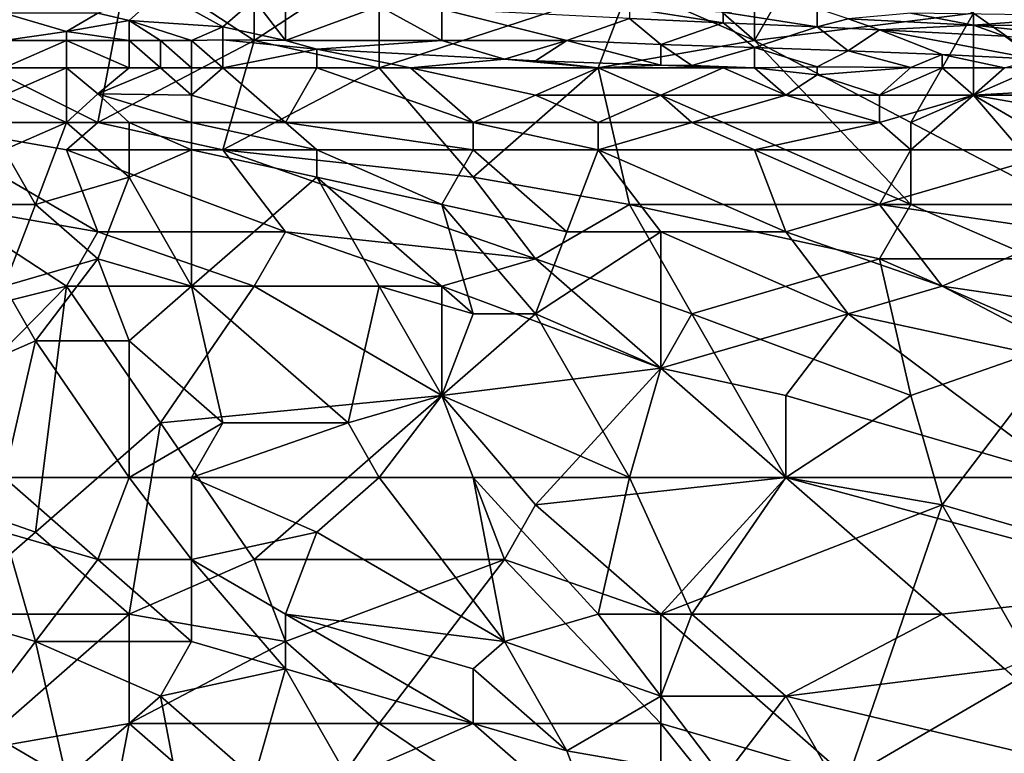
# Model space of a CAD drawing. Extents: x -161 to 11, y -10 to 160.
# Tile 105 of 256: x -0.914 to -0.773, y 0.059 to 0.164. Entities that reach past the tile are written whole.
import ezdxf

# ---------------------------------------------------------------- set-up
doc = ezdxf.new("R2010")
doc.units = 0

msp = doc.modelspace()

# ---------------------------------------------------------------- linework, layer by layer
for points in [[(-0.82658, 0.17638, 0.26722), (-0.80869, 0.18029, 0.26755), (-0.80869, 0.16076, 0.26687)], [(-0.79975, 0.17638, 0.26753), (-0.80869, 0.16076, 0.26687), (-0.80869, 0.18029, 0.26755)], [(-0.89811, 0.17247, 0.26642), (-0.88023, 0.17638, 0.26662), (-0.88023, 0.16076, 0.26634)], [(-0.86234, 0.17247, 0.26672), (-0.88023, 0.16076, 0.26634), (-0.88023, 0.17638, 0.26662)], [(-0.80869, 0.16076, 0.26687), (-0.82658, 0.16857, 0.267), (-0.82658, 0.17638, 0.26722)], [(-0.80869, 0.16076, 0.26687), (-0.79975, 0.17638, 0.26753), (-0.77739, 0.16466, 0.26727)], [(-0.93388, 0.16466, 0.26619), (-0.89811, 0.17247, 0.26642), (-0.90258, 0.14904, 0.26597)], [(-0.88023, 0.16076, 0.26634), (-0.90258, 0.14904, 0.26597), (-0.89811, 0.17247, 0.26642)], [(-0.88023, 0.16076, 0.26634), (-0.86234, 0.17247, 0.26672), (-0.86234, 0.15685, 0.26634)], [(-0.82658, 0.16857, 0.267), (-0.86234, 0.15685, 0.26634), (-0.86234, 0.17247, 0.26672)], [(-0.74163, 0.16857, 0.26758), (-0.75504, 0.14904, 0.26662), (-0.77739, 0.17247, 0.26759)], [(-0.75504, 0.14904, 0.26662), (-0.77739, 0.16466, 0.26727), (-0.77739, 0.17247, 0.26759)], [(-0.90258, 0.16466, 0.38294), (-0.89811, 0.16359, 0.38164), (-0.89364, 0.16765, 0.38946)], [(-0.8847, 0.1627, 0.38164), (-0.89364, 0.16765, 0.38946), (-0.89811, 0.16359, 0.38164)], [(-0.89364, 0.16765, 0.38946), (-0.8847, 0.1627, 0.38164), (-0.88023, 0.16663, 0.38946)], [(-0.86234, 0.15685, 0.26634), (-0.82658, 0.16857, 0.267), (-0.83105, 0.15685, 0.26655)], [(-0.80869, 0.16076, 0.26687), (-0.83105, 0.15685, 0.26655), (-0.82658, 0.16857, 0.267)], [(-0.8847, 0.1627, 0.38164), (-0.87576, 0.16076, 0.37855), (-0.88023, 0.16663, 0.38946)], [(-0.88023, 0.16663, 0.38946), (-0.87576, 0.16076, 0.37855), (-0.87576, 0.16635, 0.38946)], [(-0.87576, 0.16635, 0.38946), (-0.87576, 0.16076, 0.37855), (-0.86234, 0.16568, 0.38946)], [(-0.87576, 0.16076, 0.37855), (-0.8534, 0.16076, 0.38021), (-0.86234, 0.16568, 0.38946)], [(-0.86234, 0.16568, 0.38946), (-0.8534, 0.16076, 0.38021), (-0.8534, 0.16524, 0.38946)], [(-0.8534, 0.16524, 0.38946), (-0.83552, 0.16076, 0.3817), (-0.82658, 0.1639, 0.38946)], [(-0.83552, 0.16076, 0.3817), (-0.8534, 0.16524, 0.38946), (-0.8534, 0.16076, 0.38021)], [(-0.82658, 0.16539, 0.39336), (-0.81316, 0.16327, 0.38946), (-0.81316, 0.1648, 0.39336)], [(-0.82658, 0.16539, 0.39336), (-0.82658, 0.1639, 0.38946), (-0.81316, 0.16327, 0.38946)], [(-0.81316, 0.1648, 0.39336), (-0.79975, 0.1627, 0.38946), (-0.79975, 0.16535, 0.39727)], [(-0.81316, 0.1648, 0.39336), (-0.81316, 0.16327, 0.38946), (-0.79975, 0.1627, 0.38946)], [(-0.79975, 0.16535, 0.39727), (-0.79975, 0.1627, 0.38946), (-0.79528, 0.16386, 0.39336)], [(-0.90258, 0.14904, 0.26597), (-0.92941, 0.14904, 0.26598), (-0.93388, 0.16466, 0.26619)], [(-0.90705, 0.16202, 0.37774), (-0.90258, 0.16466, 0.38294), (-0.916, 0.16466, 0.3804)], [(-0.916, 0.16466, 0.3804), (-0.916, 0.16076, 0.37383), (-0.90705, 0.16202, 0.37774)], [(-0.89811, 0.16359, 0.38164), (-0.90258, 0.16466, 0.38294), (-0.90705, 0.16202, 0.37774)], [(-0.90705, 0.16202, 0.37774), (-0.89811, 0.16076, 0.37569), (-0.89811, 0.16359, 0.38164)], [(-0.88917, 0.16076, 0.37709), (-0.8847, 0.1627, 0.38164), (-0.89811, 0.16359, 0.38164)], [(-0.89811, 0.16359, 0.38164), (-0.89364, 0.16076, 0.37646), (-0.88917, 0.16076, 0.37709)], [(-0.89811, 0.16076, 0.37569), (-0.89364, 0.16076, 0.37646), (-0.89811, 0.16359, 0.38164)], [(-0.83552, 0.16076, 0.3817), (-0.8221, 0.16018, 0.38164), (-0.82658, 0.1639, 0.38946)], [(-0.82658, 0.1639, 0.38946), (-0.8221, 0.16018, 0.38164), (-0.81316, 0.16327, 0.38946)], [(-0.77739, 0.16466, 0.26727), (-0.78634, 0.14904, 0.26653), (-0.80869, 0.16076, 0.26687)], [(-0.79528, 0.16386, 0.39336), (-0.79975, 0.1627, 0.38946), (-0.79081, 0.16227, 0.38946)], [(-0.77739, 0.16293, 0.39336), (-0.78634, 0.16466, 0.39731), (-0.79528, 0.16386, 0.39336)], [(-0.79528, 0.16386, 0.39336), (-0.79081, 0.16227, 0.38946), (-0.77739, 0.16293, 0.39336)], [(-0.78634, 0.16466, 0.39731), (-0.77739, 0.16293, 0.39336), (-0.75951, 0.16426, 0.40117)], [(-0.77739, 0.15294, 0.26673), (-0.78634, 0.14904, 0.26653), (-0.77739, 0.16466, 0.26727)], [(-0.77739, 0.15294, 0.26673), (-0.77739, 0.16466, 0.26727), (-0.75504, 0.14904, 0.26662)], [(-0.75951, 0.16426, 0.40117), (-0.77739, 0.16293, 0.39336), (-0.75504, 0.16283, 0.39727)], [(-0.90705, 0.16076, 0.3749), (-0.90705, 0.16202, 0.37774), (-0.916, 0.16076, 0.37383)], [(-0.89811, 0.16076, 0.37569), (-0.90705, 0.16202, 0.37774), (-0.90705, 0.16076, 0.3749)], [(-0.88917, 0.16076, 0.37709), (-0.8847, 0.16086, 0.37774), (-0.8847, 0.1627, 0.38164)], [(-0.8847, 0.1627, 0.38164), (-0.8847, 0.16086, 0.37774), (-0.87576, 0.16076, 0.37855)], [(-0.80869, 0.15973, 0.38164), (-0.81316, 0.16327, 0.38946), (-0.8221, 0.16018, 0.38164)], [(-0.81316, 0.16327, 0.38946), (-0.80869, 0.15973, 0.38164), (-0.79975, 0.1627, 0.38946)], [(-0.80869, 0.15973, 0.38164), (-0.79528, 0.15928, 0.38164), (-0.79975, 0.1627, 0.38946)], [(-0.79975, 0.1627, 0.38946), (-0.79528, 0.15928, 0.38164), (-0.79081, 0.16227, 0.38946)], [(-0.79081, 0.16227, 0.38946), (-0.79528, 0.15928, 0.38164), (-0.78186, 0.15874, 0.38164)], [(-0.77292, 0.16135, 0.38946), (-0.77739, 0.16293, 0.39336), (-0.79081, 0.16227, 0.38946)], [(-0.79081, 0.16227, 0.38946), (-0.76845, 0.15808, 0.38164), (-0.77292, 0.16135, 0.38946)], [(-0.79081, 0.16227, 0.38946), (-0.78186, 0.15874, 0.38164), (-0.76845, 0.15808, 0.38164)], [(-0.77739, 0.16293, 0.39336), (-0.75057, 0.16002, 0.38946), (-0.75504, 0.16283, 0.39727)], [(-0.75057, 0.16002, 0.38946), (-0.77739, 0.16293, 0.39336), (-0.77292, 0.16135, 0.38946)], [(-0.916, 0.15685, 0.37519), (-0.90705, 0.15685, 0.37564), (-0.90705, 0.16076, 0.3749)], [(-0.90705, 0.16076, 0.3749), (-0.916, 0.16076, 0.37383), (-0.916, 0.15685, 0.37519)], [(-0.89811, 0.15685, 0.37583), (-0.89811, 0.16076, 0.37569), (-0.90705, 0.16076, 0.3749)], [(-0.90705, 0.16076, 0.3749), (-0.90705, 0.15685, 0.37564), (-0.89811, 0.15685, 0.37583)], [(-0.90258, 0.14904, 0.26597), (-0.88023, 0.16076, 0.26634), (-0.8847, 0.14513, 0.26592)], [(-0.89364, 0.15685, 0.37596), (-0.89364, 0.16076, 0.37646), (-0.89811, 0.16076, 0.37569)], [(-0.89364, 0.15685, 0.37596), (-0.89811, 0.16076, 0.37569), (-0.89811, 0.15685, 0.37583)], [(-0.88917, 0.15685, 0.3761), (-0.88917, 0.16076, 0.37709), (-0.89364, 0.16076, 0.37646)], [(-0.89364, 0.16076, 0.37646), (-0.89364, 0.15685, 0.37596), (-0.88917, 0.15685, 0.3761)], [(-0.8847, 0.15685, 0.37627), (-0.8847, 0.16086, 0.37774), (-0.88917, 0.16076, 0.37709)], [(-0.88917, 0.16076, 0.37709), (-0.88917, 0.15685, 0.3761), (-0.8847, 0.15685, 0.37627)], [(-0.87576, 0.16076, 0.37855), (-0.8847, 0.16086, 0.37774), (-0.87129, 0.15951, 0.37774)], [(-0.87129, 0.15951, 0.37774), (-0.8847, 0.16086, 0.37774), (-0.8847, 0.15685, 0.37627)], [(-0.86234, 0.15685, 0.26634), (-0.8847, 0.14513, 0.26592), (-0.88023, 0.16076, 0.26634)], [(-0.87129, 0.15951, 0.37774), (-0.8534, 0.16076, 0.38021), (-0.87576, 0.16076, 0.37855)], [(-0.87129, 0.15951, 0.37774), (-0.84446, 0.15806, 0.37774), (-0.8534, 0.16076, 0.38021)], [(-0.8534, 0.16076, 0.38021), (-0.84446, 0.15806, 0.37774), (-0.83552, 0.16076, 0.3817)], [(-0.84446, 0.15806, 0.37774), (-0.83999, 0.15784, 0.37774), (-0.83552, 0.16076, 0.3817)], [(-0.8221, 0.15724, 0.37774), (-0.83552, 0.16076, 0.3817), (-0.83999, 0.15784, 0.37774)], [(-0.83552, 0.16076, 0.3817), (-0.8221, 0.15724, 0.37774), (-0.8221, 0.16018, 0.38164)], [(-0.83105, 0.15685, 0.26655), (-0.80869, 0.16076, 0.26687), (-0.78634, 0.13732, 0.26602)], [(-0.78634, 0.14904, 0.26653), (-0.78634, 0.13732, 0.26602), (-0.80869, 0.16076, 0.26687)], [(-0.87129, 0.15685, 0.3766), (-0.87129, 0.15951, 0.37774), (-0.8847, 0.15685, 0.37627)], [(-0.85787, 0.15685, 0.37684), (-0.84446, 0.15806, 0.37774), (-0.87129, 0.15951, 0.37774)], [(-0.87129, 0.15951, 0.37774), (-0.87129, 0.15685, 0.3766), (-0.85787, 0.15685, 0.37684)], [(-0.8221, 0.16018, 0.38164), (-0.81763, 0.1572, 0.37774), (-0.80869, 0.15973, 0.38164)], [(-0.81763, 0.1572, 0.37774), (-0.8221, 0.16018, 0.38164), (-0.8221, 0.15724, 0.37774)], [(-0.81763, 0.1572, 0.37774), (-0.80869, 0.15685, 0.37758), (-0.80869, 0.15973, 0.38164)], [(-0.80869, 0.15973, 0.38164), (-0.79975, 0.15699, 0.37774), (-0.79528, 0.15928, 0.38164)], [(-0.80869, 0.15973, 0.38164), (-0.80869, 0.15685, 0.37758), (-0.79975, 0.15699, 0.37774)], [(-0.79528, 0.15928, 0.38164), (-0.79975, 0.15699, 0.37774), (-0.78634, 0.15688, 0.37774)], [(-0.78186, 0.15874, 0.38164), (-0.79528, 0.15928, 0.38164), (-0.78634, 0.15688, 0.37774)], [(-0.85787, 0.15685, 0.37684), (-0.83105, 0.15685, 0.37736), (-0.84446, 0.15806, 0.37774)], [(-0.84446, 0.15806, 0.37774), (-0.83105, 0.15685, 0.37736), (-0.83999, 0.15784, 0.37774)], [(-0.83105, 0.15685, 0.37736), (-0.8221, 0.15724, 0.37774), (-0.83999, 0.15784, 0.37774)], [(-0.78186, 0.15685, 0.37783), (-0.78186, 0.15874, 0.38164), (-0.78634, 0.15688, 0.37774)], [(-0.78186, 0.15874, 0.38164), (-0.77292, 0.15685, 0.37848), (-0.76845, 0.15808, 0.38164)], [(-0.77292, 0.15685, 0.37848), (-0.78186, 0.15874, 0.38164), (-0.78186, 0.15685, 0.37783)], [(-0.90705, 0.15685, 0.37564), (-0.916, 0.15685, 0.37519), (-0.916, 0.15294, 0.37718)], [(-0.916, 0.15294, 0.37718), (-0.90705, 0.14904, 0.37888), (-0.90705, 0.15685, 0.37564)], [(-0.90258, 0.15311, 0.37774), (-0.89811, 0.15685, 0.37583), (-0.90705, 0.15685, 0.37564)], [(-0.90705, 0.15685, 0.37564), (-0.90705, 0.14904, 0.37888), (-0.90258, 0.15311, 0.37774)], [(-0.90258, 0.15311, 0.37774), (-0.88917, 0.15294, 0.37802), (-0.89364, 0.15685, 0.37596)], [(-0.89364, 0.15685, 0.37596), (-0.89811, 0.15685, 0.37583), (-0.90258, 0.15311, 0.37774)], [(-0.88917, 0.15294, 0.37802), (-0.88917, 0.15685, 0.3761), (-0.89364, 0.15685, 0.37596)], [(-0.87576, 0.14904, 0.37963), (-0.8847, 0.15685, 0.37627), (-0.88917, 0.15294, 0.37802)], [(-0.88917, 0.15685, 0.3761), (-0.88917, 0.15294, 0.37802), (-0.8847, 0.15685, 0.37627)], [(-0.8847, 0.15685, 0.37627), (-0.87576, 0.14904, 0.37963), (-0.87129, 0.15685, 0.3766)], [(-0.86234, 0.15685, 0.26634), (-0.84893, 0.14122, 0.26589), (-0.8847, 0.14513, 0.26592)], [(-0.84893, 0.14904, 0.37983), (-0.87129, 0.15685, 0.3766), (-0.87576, 0.14904, 0.37963)], [(-0.84893, 0.14904, 0.37983), (-0.85787, 0.15685, 0.37684), (-0.87129, 0.15685, 0.3766)], [(-0.84893, 0.14122, 0.26589), (-0.86234, 0.15685, 0.26634), (-0.83105, 0.15685, 0.26655)], [(-0.83999, 0.15294, 0.37831), (-0.83105, 0.15685, 0.37736), (-0.85787, 0.15685, 0.37684)], [(-0.85787, 0.15685, 0.37684), (-0.84893, 0.14904, 0.37983), (-0.83999, 0.15294, 0.37831)], [(-0.84893, 0.14122, 0.26589), (-0.83105, 0.15685, 0.26655), (-0.82658, 0.13732, 0.26586)], [(-0.8221, 0.15294, 0.3783), (-0.83105, 0.15685, 0.37736), (-0.83999, 0.15294, 0.37831)], [(-0.8221, 0.15724, 0.37774), (-0.83105, 0.15685, 0.37736), (-0.81316, 0.15685, 0.37754)], [(-0.8221, 0.15294, 0.3783), (-0.81316, 0.15685, 0.37754), (-0.83105, 0.15685, 0.37736)], [(-0.78634, 0.13732, 0.26602), (-0.82658, 0.13732, 0.26586), (-0.83105, 0.15685, 0.26655)], [(-0.81763, 0.1572, 0.37774), (-0.8221, 0.15724, 0.37774), (-0.81316, 0.15685, 0.37754)], [(-0.8221, 0.15294, 0.3783), (-0.80422, 0.15294, 0.37814), (-0.81316, 0.15685, 0.37754)], [(-0.80869, 0.15685, 0.37758), (-0.81763, 0.1572, 0.37774), (-0.81316, 0.15685, 0.37754)], [(-0.80422, 0.15294, 0.37814), (-0.80869, 0.15685, 0.37758), (-0.81316, 0.15685, 0.37754)], [(-0.79975, 0.15699, 0.37774), (-0.80869, 0.15685, 0.37758), (-0.79975, 0.15582, 0.37774)], [(-0.80422, 0.15294, 0.37814), (-0.79975, 0.15582, 0.37774), (-0.80869, 0.15685, 0.37758)], [(-0.79975, 0.15582, 0.37774), (-0.78634, 0.15688, 0.37774), (-0.79975, 0.15699, 0.37774)], [(-0.79975, 0.15582, 0.37774), (-0.79081, 0.15294, 0.37796), (-0.78634, 0.15688, 0.37774)], [(-0.78186, 0.15685, 0.37783), (-0.78634, 0.15688, 0.37774), (-0.79081, 0.15294, 0.37796)], [(-0.77739, 0.15294, 0.37776), (-0.78186, 0.15685, 0.37783), (-0.79081, 0.15294, 0.37796)], [(-0.77739, 0.15294, 0.37776), (-0.77292, 0.15685, 0.37848), (-0.78186, 0.15685, 0.37783)], [(-0.76398, 0.15372, 0.37774), (-0.76845, 0.15685, 0.37895), (-0.77739, 0.15294, 0.37776)], [(-0.76845, 0.15685, 0.37895), (-0.77292, 0.15685, 0.37848), (-0.77739, 0.15294, 0.37776)], [(-0.79081, 0.15294, 0.37796), (-0.79975, 0.15582, 0.37774), (-0.80422, 0.15294, 0.37814)], [(-0.76398, 0.15372, 0.37774), (-0.77739, 0.15294, 0.37776), (-0.75057, 0.15294, 0.37733)], [(-0.916, 0.15294, 0.37718), (-0.916, 0.14513, 0.37945), (-0.90705, 0.14904, 0.37888)], [(-0.89811, 0.14904, 0.37926), (-0.90258, 0.15311, 0.37774), (-0.90705, 0.14904, 0.37888)], [(-0.88917, 0.14904, 0.37948), (-0.88917, 0.15294, 0.37802), (-0.90258, 0.15311, 0.37774)], [(-0.90258, 0.15311, 0.37774), (-0.89811, 0.14904, 0.37926), (-0.88917, 0.14904, 0.37948)], [(-0.88917, 0.15294, 0.37802), (-0.88917, 0.14904, 0.37948), (-0.87576, 0.14904, 0.37963)], [(-0.83105, 0.14904, 0.37977), (-0.83999, 0.15294, 0.37831), (-0.84893, 0.14904, 0.37983)], [(-0.83105, 0.14904, 0.37977), (-0.8221, 0.15294, 0.3783), (-0.83999, 0.15294, 0.37831)], [(-0.81763, 0.14904, 0.37957), (-0.8221, 0.15294, 0.3783), (-0.83105, 0.14904, 0.37977)], [(-0.81763, 0.14904, 0.37957), (-0.80422, 0.15294, 0.37814), (-0.8221, 0.15294, 0.3783)], [(-0.81763, 0.14904, 0.37957), (-0.79081, 0.14904, 0.37909), (-0.80422, 0.15294, 0.37814)], [(-0.79081, 0.14904, 0.37909), (-0.79081, 0.15294, 0.37796), (-0.80422, 0.15294, 0.37814)], [(-0.79081, 0.15294, 0.37796), (-0.79081, 0.14904, 0.37909), (-0.77739, 0.15294, 0.37776)], [(-0.78634, 0.14513, 0.37993), (-0.77739, 0.15294, 0.37776), (-0.79081, 0.14904, 0.37909)], [(-0.78634, 0.14513, 0.37993), (-0.76398, 0.14513, 0.37962), (-0.77739, 0.15294, 0.37776)], [(-0.77739, 0.15294, 0.26673), (-0.76398, 0.13732, 0.26607), (-0.78634, 0.14904, 0.26653)], [(-0.76398, 0.14513, 0.37962), (-0.75057, 0.15294, 0.37733), (-0.77739, 0.15294, 0.37776)], [(-0.76398, 0.13732, 0.26607), (-0.77739, 0.15294, 0.26673), (-0.75504, 0.14904, 0.26662)], [(-0.90258, 0.14904, 0.26597), (-0.90705, 0.14513, 0.26589), (-0.92941, 0.14904, 0.26598)], [(-0.90705, 0.14513, 0.26589), (-0.90258, 0.13341, 0.2658), (-0.92941, 0.14904, 0.26598)], [(-0.92494, 0.13732, 0.26589), (-0.92941, 0.14904, 0.26598), (-0.90258, 0.13341, 0.2658)], [(-0.90705, 0.14904, 0.37888), (-0.916, 0.14513, 0.37945), (-0.91152, 0.13732, 0.38162)], [(-0.90705, 0.14904, 0.37888), (-0.91152, 0.13732, 0.38162), (-0.89811, 0.14122, 0.38119)], [(-0.90258, 0.14904, 0.26597), (-0.8847, 0.14513, 0.26592), (-0.90705, 0.14513, 0.26589)], [(-0.89811, 0.14122, 0.38119), (-0.89811, 0.14904, 0.37926), (-0.90705, 0.14904, 0.37888)], [(-0.88917, 0.14513, 0.38052), (-0.88917, 0.14904, 0.37948), (-0.89811, 0.14904, 0.37926)], [(-0.89811, 0.14904, 0.37926), (-0.89811, 0.14122, 0.38119), (-0.88917, 0.14513, 0.38052)], [(-0.87129, 0.14513, 0.38072), (-0.88917, 0.14904, 0.37948), (-0.88917, 0.14513, 0.38052)], [(-0.87129, 0.14513, 0.38072), (-0.87576, 0.14904, 0.37963), (-0.88917, 0.14904, 0.37948)], [(-0.87576, 0.14904, 0.37963), (-0.84893, 0.14513, 0.38084), (-0.84893, 0.14904, 0.37983)], [(-0.87129, 0.14513, 0.38072), (-0.84893, 0.14513, 0.38084), (-0.87576, 0.14904, 0.37963)], [(-0.84893, 0.14904, 0.37983), (-0.83105, 0.14513, 0.38075), (-0.83105, 0.14904, 0.37977)], [(-0.84893, 0.14904, 0.37983), (-0.84893, 0.14513, 0.38084), (-0.83105, 0.14513, 0.38075)], [(-0.83105, 0.14513, 0.38075), (-0.80869, 0.14513, 0.38037), (-0.81763, 0.14904, 0.37957)], [(-0.83105, 0.14904, 0.37977), (-0.83105, 0.14513, 0.38075), (-0.81763, 0.14904, 0.37957)], [(-0.80869, 0.14513, 0.38037), (-0.79081, 0.14904, 0.37909), (-0.81763, 0.14904, 0.37957)], [(-0.80869, 0.14513, 0.38037), (-0.78634, 0.14513, 0.37993), (-0.79081, 0.14904, 0.37909)], [(-0.76398, 0.13732, 0.26607), (-0.78634, 0.13732, 0.26602), (-0.78634, 0.14904, 0.26653)], [(-0.916, 0.14513, 0.37945), (-0.92047, 0.13732, 0.38118), (-0.91152, 0.13732, 0.38162)], [(-0.90705, 0.14513, 0.26589), (-0.8847, 0.14513, 0.26592), (-0.87576, 0.13341, 0.26574)], [(-0.87576, 0.13341, 0.26574), (-0.90258, 0.13341, 0.2658), (-0.90705, 0.14513, 0.26589)], [(-0.88917, 0.14513, 0.38052), (-0.89811, 0.14122, 0.38119), (-0.88917, 0.1256, 0.38429)], [(-0.88917, 0.14513, 0.38052), (-0.87129, 0.14122, 0.38149), (-0.87129, 0.14513, 0.38072)], [(-0.88917, 0.14513, 0.38052), (-0.88917, 0.1256, 0.38429), (-0.87129, 0.14122, 0.38149)], [(-0.8847, 0.14513, 0.26592), (-0.84893, 0.14122, 0.26589), (-0.83999, 0.12951, 0.26571)], [(-0.83999, 0.12951, 0.26571), (-0.87576, 0.13341, 0.26574), (-0.8847, 0.14513, 0.26592)], [(-0.8534, 0.13732, 0.38218), (-0.87129, 0.14513, 0.38072), (-0.87129, 0.14122, 0.38149)], [(-0.8534, 0.13732, 0.38218), (-0.84893, 0.14513, 0.38084), (-0.87129, 0.14513, 0.38072)], [(-0.84893, 0.14513, 0.38084), (-0.8534, 0.13732, 0.38218), (-0.83552, 0.13341, 0.38275)], [(-0.83552, 0.13341, 0.38275), (-0.83105, 0.14513, 0.38075), (-0.84893, 0.14513, 0.38084)], [(-0.8221, 0.13341, 0.3826), (-0.83105, 0.14513, 0.38075), (-0.83552, 0.13341, 0.38275)], [(-0.80422, 0.13341, 0.38235), (-0.80869, 0.14513, 0.38037), (-0.83105, 0.14513, 0.38075)], [(-0.80422, 0.13341, 0.38235), (-0.83105, 0.14513, 0.38075), (-0.8221, 0.13341, 0.3826)], [(-0.79081, 0.13732, 0.38144), (-0.78634, 0.14513, 0.37993), (-0.80869, 0.14513, 0.38037)], [(-0.80869, 0.14513, 0.38037), (-0.80422, 0.13341, 0.38235), (-0.79081, 0.13732, 0.38144)], [(-0.76398, 0.14513, 0.37962), (-0.78634, 0.14513, 0.37993), (-0.79081, 0.13732, 0.38144)], [(-0.76398, 0.13341, 0.38182), (-0.76398, 0.14513, 0.37962), (-0.79081, 0.13732, 0.38144)], [(-0.90258, 0.12951, 0.38343), (-0.89811, 0.14122, 0.38119), (-0.91152, 0.13732, 0.38162)], [(-0.89811, 0.14122, 0.38119), (-0.90258, 0.12951, 0.38343), (-0.88917, 0.1256, 0.38429)], [(-0.86234, 0.1256, 0.38434), (-0.87129, 0.14122, 0.38149), (-0.88917, 0.1256, 0.38429)], [(-0.87129, 0.14122, 0.38149), (-0.84893, 0.12169, 0.38498), (-0.8534, 0.13732, 0.38218)], [(-0.84893, 0.12169, 0.38498), (-0.87129, 0.14122, 0.38149), (-0.86234, 0.1256, 0.38434)], [(-0.82658, 0.13732, 0.26586), (-0.83999, 0.12951, 0.26571), (-0.84893, 0.14122, 0.26589)], [(-0.90705, 0.1256, 0.26589), (-0.93835, 0.11779, 0.26608), (-0.92494, 0.13732, 0.26589)], [(-0.90258, 0.13341, 0.2658), (-0.90705, 0.1256, 0.26589), (-0.92494, 0.13732, 0.26589)], [(-0.91152, 0.13732, 0.38162), (-0.92047, 0.13732, 0.38118), (-0.916, 0.1256, 0.38374)], [(-0.91152, 0.13732, 0.38162), (-0.916, 0.1256, 0.38374), (-0.90258, 0.12951, 0.38343)], [(-0.83552, 0.13341, 0.38275), (-0.8534, 0.13732, 0.38218), (-0.83999, 0.12169, 0.38494)], [(-0.83999, 0.12169, 0.38494), (-0.8534, 0.13732, 0.38218), (-0.84893, 0.12169, 0.38498)], [(-0.83999, 0.12951, 0.26571), (-0.82658, 0.13732, 0.26586), (-0.81763, 0.12169, 0.26572)], [(-0.78634, 0.13732, 0.26602), (-0.79081, 0.12951, 0.2658), (-0.82658, 0.13732, 0.26586)], [(-0.79081, 0.12951, 0.2658), (-0.81763, 0.12169, 0.26572), (-0.82658, 0.13732, 0.26586)], [(-0.78186, 0.1256, 0.38353), (-0.79081, 0.13732, 0.38144), (-0.80422, 0.13341, 0.38235)], [(-0.79081, 0.13732, 0.38144), (-0.78186, 0.1256, 0.38353), (-0.76398, 0.13341, 0.38182)], [(-0.79081, 0.12951, 0.2658), (-0.78634, 0.13732, 0.26602), (-0.76845, 0.12951, 0.26582)], [(-0.78634, 0.13732, 0.26602), (-0.76398, 0.13732, 0.26607), (-0.76845, 0.12951, 0.26582)], [(-0.88023, 0.1256, 0.2658), (-0.90705, 0.1256, 0.26589), (-0.90258, 0.13341, 0.2658)], [(-0.87576, 0.13341, 0.26574), (-0.88023, 0.1256, 0.2658), (-0.90258, 0.13341, 0.2658)], [(-0.8534, 0.1256, 0.26573), (-0.88023, 0.1256, 0.2658), (-0.87576, 0.13341, 0.26574)], [(-0.87576, 0.13341, 0.26574), (-0.83999, 0.12951, 0.26571), (-0.8534, 0.1256, 0.26573)], [(-0.83552, 0.13341, 0.38275), (-0.83999, 0.12169, 0.38494), (-0.8221, 0.13341, 0.3826)], [(-0.8221, 0.11388, 0.38606), (-0.8221, 0.13341, 0.3826), (-0.83999, 0.12169, 0.38494)], [(-0.79528, 0.12169, 0.38443), (-0.80422, 0.13341, 0.38235), (-0.8221, 0.13341, 0.3826)], [(-0.8221, 0.13341, 0.3826), (-0.8221, 0.11388, 0.38606), (-0.79528, 0.12169, 0.38443)], [(-0.80422, 0.13341, 0.38235), (-0.79528, 0.12169, 0.38443), (-0.78186, 0.1256, 0.38353)], [(-0.75504, 0.12169, 0.3839), (-0.76398, 0.13341, 0.38182), (-0.78186, 0.1256, 0.38353)], [(-0.90258, 0.12951, 0.38343), (-0.916, 0.1256, 0.38374), (-0.91152, 0.11779, 0.38519)], [(-0.90258, 0.12951, 0.38343), (-0.91152, 0.11779, 0.38519), (-0.89811, 0.11779, 0.38552)], [(-0.88917, 0.1256, 0.38429), (-0.90258, 0.12951, 0.38343), (-0.89811, 0.11779, 0.38552)], [(-0.83999, 0.12951, 0.26571), (-0.8221, 0.11388, 0.26579), (-0.8534, 0.1256, 0.26573)], [(-0.81763, 0.12169, 0.26572), (-0.8221, 0.11388, 0.26579), (-0.83999, 0.12951, 0.26571)], [(-0.81763, 0.12169, 0.26572), (-0.79081, 0.12951, 0.2658), (-0.78634, 0.10997, 0.26576)], [(-0.76845, 0.12951, 0.26582), (-0.76398, 0.11779, 0.26572), (-0.79081, 0.12951, 0.2658)], [(-0.78634, 0.10997, 0.26576), (-0.79081, 0.12951, 0.2658), (-0.76398, 0.11779, 0.26572)], [(-0.90705, 0.1256, 0.26589), (-0.93388, 0.09826, 0.26633), (-0.93835, 0.11779, 0.26608)], [(-0.91152, 0.09044, 0.26653), (-0.93388, 0.09826, 0.26633), (-0.90705, 0.1256, 0.26589)], [(-0.91152, 0.11779, 0.38519), (-0.916, 0.1256, 0.38374), (-0.92047, 0.11388, 0.38537)], [(-0.89364, 0.10607, 0.26618), (-0.91152, 0.09044, 0.26653), (-0.90705, 0.1256, 0.26589)], [(-0.89364, 0.10607, 0.26618), (-0.90705, 0.1256, 0.26589), (-0.88023, 0.1256, 0.2658)], [(-0.8847, 0.10607, 0.38743), (-0.88917, 0.1256, 0.38429), (-0.89811, 0.11779, 0.38552)], [(-0.8534, 0.10997, 0.26595), (-0.89364, 0.10607, 0.26618), (-0.88023, 0.1256, 0.2658)], [(-0.86681, 0.10607, 0.38752), (-0.86234, 0.1256, 0.38434), (-0.88917, 0.1256, 0.38429)], [(-0.88917, 0.1256, 0.38429), (-0.8847, 0.10607, 0.38743), (-0.86681, 0.10607, 0.38752)], [(-0.88023, 0.1256, 0.2658), (-0.8534, 0.1256, 0.26573), (-0.8534, 0.10997, 0.26595)], [(-0.8534, 0.10997, 0.3869), (-0.86234, 0.1256, 0.38434), (-0.86681, 0.10607, 0.38752)], [(-0.84893, 0.12169, 0.38498), (-0.86234, 0.1256, 0.38434), (-0.8534, 0.10997, 0.3869)], [(-0.8221, 0.11388, 0.26579), (-0.8534, 0.10997, 0.26595), (-0.8534, 0.1256, 0.26573)], [(-0.75951, 0.11388, 0.38532), (-0.78186, 0.1256, 0.38353), (-0.79528, 0.12169, 0.38443)], [(-0.75951, 0.11388, 0.38532), (-0.75504, 0.12169, 0.3839), (-0.78186, 0.1256, 0.38353)], [(-0.83999, 0.12169, 0.38494), (-0.84893, 0.12169, 0.38498), (-0.8534, 0.10997, 0.3869)], [(-0.82658, 0.09826, 0.38854), (-0.83999, 0.12169, 0.38494), (-0.8534, 0.10997, 0.3869)], [(-0.83999, 0.12169, 0.38494), (-0.82658, 0.09826, 0.38854), (-0.8221, 0.11388, 0.38606)], [(-0.8221, 0.11388, 0.38606), (-0.80422, 0.10997, 0.38649), (-0.79528, 0.12169, 0.38443)], [(-0.8221, 0.11388, 0.26579), (-0.81763, 0.12169, 0.26572), (-0.80422, 0.09826, 0.26588)], [(-0.78634, 0.10997, 0.26576), (-0.80422, 0.09826, 0.26588), (-0.81763, 0.12169, 0.26572)], [(-0.76398, 0.09826, 0.38792), (-0.79528, 0.12169, 0.38443), (-0.80422, 0.10997, 0.38649)], [(-0.79528, 0.12169, 0.38443), (-0.76398, 0.09826, 0.38792), (-0.75951, 0.11388, 0.38532)], [(-0.91152, 0.11779, 0.38519), (-0.92047, 0.11388, 0.38537), (-0.916, 0.09826, 0.38758)], [(-0.91152, 0.11779, 0.38519), (-0.916, 0.09826, 0.38758), (-0.89811, 0.09826, 0.38827)], [(-0.89811, 0.11779, 0.38552), (-0.91152, 0.11779, 0.38519), (-0.89811, 0.09826, 0.38827)], [(-0.89811, 0.11779, 0.38552), (-0.89811, 0.09826, 0.38827), (-0.8847, 0.10607, 0.38743)], [(-0.78186, 0.09435, 0.26582), (-0.78634, 0.10997, 0.26576), (-0.76398, 0.11779, 0.26572)], [(-0.76845, 0.09044, 0.26581), (-0.78186, 0.09435, 0.26582), (-0.76398, 0.11779, 0.26572)], [(-0.83999, 0.09435, 0.26606), (-0.8534, 0.10997, 0.26595), (-0.8221, 0.11388, 0.26579)], [(-0.83999, 0.09435, 0.26606), (-0.8221, 0.11388, 0.26579), (-0.80422, 0.09826, 0.26588)], [(-0.80422, 0.09826, 0.38836), (-0.8221, 0.11388, 0.38606), (-0.82658, 0.09826, 0.38854)], [(-0.80422, 0.09826, 0.38836), (-0.80422, 0.10997, 0.38649), (-0.8221, 0.11388, 0.38606)], [(-0.88023, 0.08654, 0.26645), (-0.89364, 0.10607, 0.26618), (-0.8534, 0.10997, 0.26595)], [(-0.8534, 0.10997, 0.26595), (-0.84446, 0.08654, 0.26616), (-0.88023, 0.08654, 0.26645)], [(-0.86681, 0.10607, 0.38752), (-0.86234, 0.09826, 0.38866), (-0.8534, 0.10997, 0.3869)], [(-0.84893, 0.09826, 0.38866), (-0.8534, 0.10997, 0.3869), (-0.86234, 0.09826, 0.38866)], [(-0.8534, 0.10997, 0.3869), (-0.84893, 0.09826, 0.38866), (-0.82658, 0.09826, 0.38854)], [(-0.83999, 0.09435, 0.26606), (-0.84446, 0.08654, 0.26616), (-0.8534, 0.10997, 0.26595)], [(-0.80422, 0.09826, 0.26588), (-0.78634, 0.10997, 0.26576), (-0.78186, 0.09435, 0.26582)], [(-0.80422, 0.10997, 0.38649), (-0.80422, 0.09826, 0.38836), (-0.76398, 0.09826, 0.38792)], [(-0.91152, 0.09044, 0.26653), (-0.89364, 0.10607, 0.26618), (-0.89811, 0.07872, 0.26668)], [(-0.88917, 0.09826, 0.38847), (-0.8847, 0.10607, 0.38743), (-0.89811, 0.09826, 0.38827)], [(-0.88023, 0.08654, 0.26645), (-0.89811, 0.07872, 0.26668), (-0.89364, 0.10607, 0.26618)], [(-0.86681, 0.10607, 0.38752), (-0.8847, 0.10607, 0.38743), (-0.88917, 0.09826, 0.38847)], [(-0.88917, 0.09826, 0.38847), (-0.86234, 0.09826, 0.38866), (-0.86681, 0.10607, 0.38752)], [(-0.91152, 0.09044, 0.26653), (-0.92494, 0.07872, 0.26668), (-0.93388, 0.09826, 0.26633)], [(-0.90258, 0.08654, 0.38954), (-0.89811, 0.09826, 0.38827), (-0.916, 0.09826, 0.38758)], [(-0.90258, 0.08654, 0.38954), (-0.916, 0.09826, 0.38758), (-0.916, 0.09044, 0.3885)], [(-0.89811, 0.09826, 0.38827), (-0.90258, 0.08654, 0.38954), (-0.88917, 0.08654, 0.3899)], [(-0.89811, 0.09826, 0.38827), (-0.88917, 0.08654, 0.3899), (-0.88917, 0.09826, 0.38847)], [(-0.87129, 0.09044, 0.38969), (-0.86234, 0.09826, 0.38866), (-0.88917, 0.09826, 0.38847)], [(-0.87129, 0.09044, 0.38969), (-0.88917, 0.09826, 0.38847), (-0.88917, 0.08654, 0.3899)], [(-0.84446, 0.07482, 0.39184), (-0.86234, 0.09826, 0.38866), (-0.87129, 0.09044, 0.38969)], [(-0.86234, 0.09826, 0.38866), (-0.84446, 0.07482, 0.39184), (-0.84893, 0.09826, 0.38866)], [(-0.84893, 0.09826, 0.38866), (-0.83105, 0.07872, 0.39135), (-0.82658, 0.09826, 0.38854)], [(-0.84893, 0.09826, 0.38866), (-0.84446, 0.07482, 0.39184), (-0.83105, 0.07872, 0.39135)], [(-0.8221, 0.07872, 0.26601), (-0.83999, 0.09435, 0.26606), (-0.80422, 0.09826, 0.26588)], [(-0.81763, 0.07872, 0.3913), (-0.82658, 0.09826, 0.38854), (-0.83105, 0.07872, 0.39135)], [(-0.80422, 0.09826, 0.38836), (-0.82658, 0.09826, 0.38854), (-0.81763, 0.07872, 0.3913)], [(-0.78186, 0.09435, 0.26582), (-0.8221, 0.07872, 0.26601), (-0.80422, 0.09826, 0.26588)], [(-0.80422, 0.09826, 0.38836), (-0.81763, 0.07872, 0.3913), (-0.78186, 0.07872, 0.39101)], [(-0.7461, 0.08263, 0.39008), (-0.76398, 0.09826, 0.38792), (-0.80422, 0.09826, 0.38836)], [(-0.80422, 0.09826, 0.38836), (-0.78186, 0.07872, 0.39101), (-0.7461, 0.08263, 0.39008)], [(-0.84446, 0.08654, 0.26616), (-0.83999, 0.09435, 0.26606), (-0.8221, 0.07872, 0.26601)], [(-0.8221, 0.07872, 0.26601), (-0.78186, 0.09435, 0.26582), (-0.79528, 0.05529, 0.26582)], [(-0.76845, 0.07091, 0.26576), (-0.79528, 0.05529, 0.26582), (-0.78186, 0.09435, 0.26582)], [(-0.76845, 0.07091, 0.26576), (-0.78186, 0.09435, 0.26582), (-0.76845, 0.09044, 0.26581)], [(-0.91152, 0.07482, 0.39028), (-0.916, 0.09044, 0.3885), (-0.92494, 0.07872, 0.38904)], [(-0.91152, 0.09044, 0.26653), (-0.89811, 0.07872, 0.26668), (-0.92494, 0.07872, 0.26668)], [(-0.90258, 0.08654, 0.38954), (-0.916, 0.09044, 0.3885), (-0.91152, 0.07482, 0.39028)], [(-0.87576, 0.07872, 0.39108), (-0.87129, 0.09044, 0.38969), (-0.88917, 0.08654, 0.3899)], [(-0.87129, 0.09044, 0.38969), (-0.87576, 0.07872, 0.39108), (-0.84446, 0.07482, 0.39184)], [(-0.88917, 0.07482, 0.39116), (-0.90258, 0.08654, 0.38954), (-0.91152, 0.07482, 0.39028)], [(-0.88917, 0.07482, 0.39116), (-0.88917, 0.08654, 0.3899), (-0.90258, 0.08654, 0.38954)], [(-0.89811, 0.07872, 0.26668), (-0.88023, 0.08654, 0.26645), (-0.87576, 0.07482, 0.26655)], [(-0.88917, 0.08654, 0.3899), (-0.87576, 0.07091, 0.3919), (-0.87576, 0.07872, 0.39108)], [(-0.87576, 0.07091, 0.3919), (-0.88917, 0.08654, 0.3899), (-0.88917, 0.07482, 0.39116)], [(-0.87576, 0.07482, 0.26655), (-0.88023, 0.08654, 0.26645), (-0.84446, 0.08654, 0.26616)], [(-0.87576, 0.07482, 0.26655), (-0.84446, 0.08654, 0.26616), (-0.86234, 0.0631, 0.26652)], [(-0.8221, 0.0631, 0.26603), (-0.86234, 0.0631, 0.26652), (-0.84446, 0.08654, 0.26616)], [(-0.8221, 0.0631, 0.26603), (-0.84446, 0.08654, 0.26616), (-0.8221, 0.07872, 0.26601)], [(-0.77292, 0.07091, 0.39202), (-0.7461, 0.08263, 0.39008), (-0.78186, 0.07872, 0.39101)], [(-0.89811, 0.07872, 0.26668), (-0.92047, 0.05919, 0.2669), (-0.92494, 0.07872, 0.26668)], [(-0.91152, 0.07482, 0.39028), (-0.92494, 0.07872, 0.38904), (-0.92047, 0.0631, 0.39059)], [(-0.89811, 0.07872, 0.26668), (-0.89811, 0.0631, 0.26687), (-0.92047, 0.05919, 0.2669)], [(-0.87576, 0.07482, 0.26655), (-0.89811, 0.0631, 0.26687), (-0.89811, 0.07872, 0.26668)], [(-0.84893, 0.07091, 0.39227), (-0.84446, 0.07482, 0.39184), (-0.87576, 0.07872, 0.39108)], [(-0.87576, 0.07872, 0.39108), (-0.84893, 0.0631, 0.39314), (-0.84893, 0.07091, 0.39227)], [(-0.87576, 0.07872, 0.39108), (-0.87576, 0.07091, 0.3919), (-0.84893, 0.0631, 0.39314)], [(-0.8221, 0.06701, 0.39285), (-0.83105, 0.07872, 0.39135), (-0.84446, 0.07482, 0.39184)], [(-0.81763, 0.07872, 0.3913), (-0.83105, 0.07872, 0.39135), (-0.8221, 0.06701, 0.39285)], [(-0.80422, 0.06701, 0.3928), (-0.81763, 0.07872, 0.3913), (-0.8221, 0.06701, 0.39285)], [(-0.8221, 0.07872, 0.26601), (-0.79528, 0.05529, 0.26582), (-0.8221, 0.0631, 0.26603)], [(-0.81763, 0.07872, 0.3913), (-0.80422, 0.06701, 0.3928), (-0.78186, 0.07872, 0.39101)], [(-0.80422, 0.06701, 0.3928), (-0.77292, 0.07091, 0.39202), (-0.78186, 0.07872, 0.39101)], [(-0.90705, 0.05529, 0.39206), (-0.91152, 0.07482, 0.39028), (-0.92047, 0.0631, 0.39059)], [(-0.91152, 0.07482, 0.39028), (-0.89364, 0.06701, 0.39174), (-0.88917, 0.07482, 0.39116)], [(-0.91152, 0.07482, 0.39028), (-0.90705, 0.05529, 0.39206), (-0.89364, 0.06701, 0.39174)], [(-0.89811, 0.0631, 0.26687), (-0.87576, 0.07482, 0.26655), (-0.86234, 0.0631, 0.26652)], [(-0.88917, 0.07482, 0.39116), (-0.89364, 0.06701, 0.39174), (-0.87576, 0.07091, 0.3919)], [(-0.83552, 0.05919, 0.3937), (-0.84446, 0.07482, 0.39184), (-0.84893, 0.07091, 0.39227)], [(-0.84446, 0.07482, 0.39184), (-0.83552, 0.05919, 0.3937), (-0.8221, 0.06701, 0.39285)], [(-0.88023, 0.05529, 0.39323), (-0.87576, 0.07091, 0.3919), (-0.89364, 0.06701, 0.39174)], [(-0.87576, 0.07091, 0.3919), (-0.88023, 0.05529, 0.39323), (-0.86681, 0.05529, 0.39359)], [(-0.84893, 0.0631, 0.39314), (-0.87576, 0.07091, 0.3919), (-0.86681, 0.05529, 0.39359)], [(-0.83552, 0.05919, 0.3937), (-0.84893, 0.07091, 0.39227), (-0.84893, 0.0631, 0.39314)], [(-0.75504, 0.05529, 0.39388), (-0.77292, 0.07091, 0.39202), (-0.80422, 0.06701, 0.3928)], [(-0.79528, 0.05529, 0.26582), (-0.76845, 0.07091, 0.26576), (-0.75951, 0.05138, 0.26564)], [(-0.88917, 0.04357, 0.39385), (-0.89364, 0.06701, 0.39174), (-0.90705, 0.05529, 0.39206)], [(-0.88023, 0.05529, 0.39323), (-0.89364, 0.06701, 0.39174), (-0.88917, 0.04357, 0.39385)], [(-0.81316, 0.05529, 0.39421), (-0.8221, 0.06701, 0.39285), (-0.83552, 0.05919, 0.3937)], [(-0.80422, 0.06701, 0.3928), (-0.8221, 0.06701, 0.39285), (-0.81316, 0.05529, 0.39421)], [(-0.79528, 0.05138, 0.39462), (-0.80422, 0.06701, 0.3928), (-0.81316, 0.05529, 0.39421)], [(-0.80422, 0.06701, 0.3928), (-0.79528, 0.05138, 0.39462), (-0.75504, 0.05529, 0.39388)], [(-0.89811, 0.0631, 0.26687), (-0.90258, 0.03966, 0.26697), (-0.92047, 0.05919, 0.2669)], [(-0.90705, 0.05529, 0.39206), (-0.92047, 0.0631, 0.39059), (-0.916, 0.04357, 0.39222)], [(-0.90258, 0.03966, 0.26697), (-0.89811, 0.0631, 0.26687), (-0.87576, 0.04357, 0.26671)], [(-0.89811, 0.0631, 0.26687), (-0.86234, 0.0631, 0.26652), (-0.87576, 0.04357, 0.26671)], [(-0.87576, 0.04357, 0.26671), (-0.86234, 0.0631, 0.26652), (-0.8221, 0.03576, 0.266)], [(-0.83105, 0.04747, 0.39498), (-0.84893, 0.0631, 0.39314), (-0.86681, 0.05529, 0.39359)], [(-0.86234, 0.0631, 0.26652), (-0.8221, 0.0631, 0.26603), (-0.8221, 0.03576, 0.266)], [(-0.84893, 0.0631, 0.39314), (-0.83105, 0.04747, 0.39498), (-0.83552, 0.05919, 0.3937)], [(-0.79081, 0.02404, 0.26572), (-0.8221, 0.0631, 0.26603), (-0.79528, 0.05529, 0.26582)], [(-0.8221, 0.0631, 0.26603), (-0.79081, 0.02404, 0.26572), (-0.8221, 0.03576, 0.266)], [(-0.90258, 0.03966, 0.26697), (-0.916, 0.03966, 0.26699), (-0.92047, 0.05919, 0.2669)], [(-0.83552, 0.05919, 0.3937), (-0.83105, 0.04747, 0.39498), (-0.81316, 0.05529, 0.39421)]]:
    msp.add_3dface(points)

doc.saveas('drawing.dxf')
